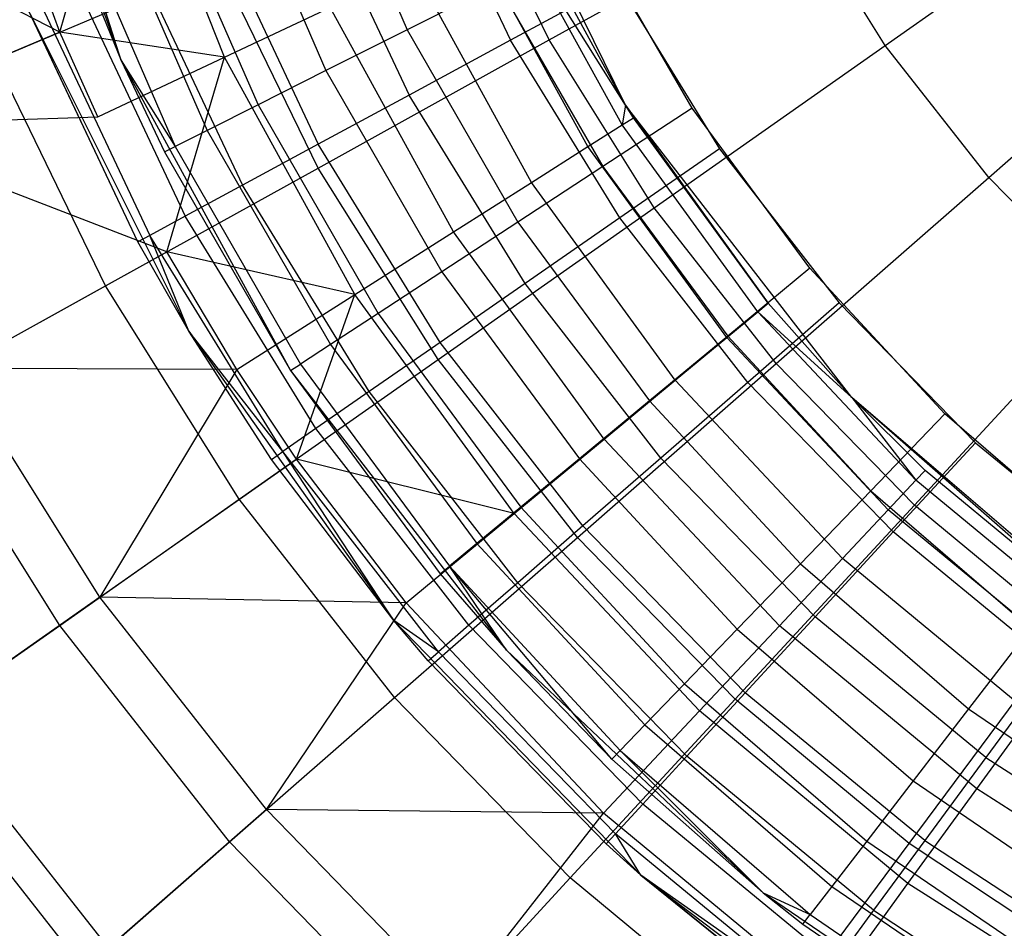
# Model space of a CAD drawing. Extents: x 0.1 to 16.1, y -3 to 3.
# Tile 6 of 65: x 6.1 to 7, y -1.6 to -0.8. Entities that reach past the tile are written whole.
import ezdxf

# ---------------------------------------------------------------- set-up
doc = ezdxf.new("R2010")
doc.units = 0
doc.header["$LTSCALE"] = 2.54
doc.layers.get('0').update_dxf_attribs({"color": 13, "linetype": 'CONTINUOUS'})

# ---------------------------------------------------------------- blocks, each defined once
blk = doc.blocks.new('DROPS_WOOD_D_PM_STL')
at = {"color": 0}
for p, q in [((6.08684, -0.53995, 9.533), (6.19585, -0.8451, 9.533)), ((6.08684, -0.53995, 9.533), (6.19585, -0.8451, 9.533)), ((6.65852, -0.88601, 10.16814), (6.50927, -0.58174, 10.16814)), ((6.65852, -0.88601, 10.16814), (6.50927, -0.58174, 10.16814)), ((6.1397, -0.81887, 7.68103), (6.19919, -0.61111, 7.86961)), ((6.1397, -0.81887, 7.68103), (6.19919, -0.61111, 7.86961)), ((6.29061, -0.84202, 7.86961), (6.19919, -0.61111, 7.86961)), ((6.29061, -0.84202, 7.86961), (6.19919, -0.61111, 7.86961)), ((6.37688, -0.63002, 15.92943), (6.45813, -0.81674, 15.92943)), ((6.37688, -0.63002, 15.92943), (6.45813, -0.81674, 15.92943)), ((6.1397, -0.81887, 7.68103), (6.07705, -0.6508, 7.68103)), ((6.1397, -0.81887, 7.68103), (6.07705, -0.6508, 7.68103)), ((6.29864, -0.65896, 15.87701), (6.38362, -0.85427, 15.87701)), ((6.29864, -0.65896, 15.87701), (6.38362, -0.85427, 15.87701)), ((6.47136, -0.65336, 16.02047), (6.553, -0.82636, 16.02047)), ((6.47136, -0.65336, 16.02047), (6.553, -0.82636, 16.02047)), ((6.58848, -0.82619, 2.65023), (6.50911, -0.66297, 2.65023)), ((6.58848, -0.82619, 2.65023), (6.50911, -0.66297, 2.65023)), ((6.1397, -0.81887, 7.68103), (5.85256, -0.67164, 7.36522)), ((6.1397, -0.81887, 7.68103), (5.85256, -0.67164, 7.36522)), ((6.89676, -0.83112, 2.50087), (7.12025, -0.67414, 2.37903)), ((6.89676, -0.83112, 2.50087), (7.12025, -0.67414, 2.37903)), ((6.2333, -0.68313, 15.80734), (6.3214, -0.8856, 15.80734)), ((6.2333, -0.68313, 15.80734), (6.3214, -0.8856, 15.80734)), ((6.37345, -0.69313, 15.98349), (6.46006, -0.87666, 15.98349)), ((6.37345, -0.69313, 15.98349), (6.46006, -0.87666, 15.98349)), ((6.18413, -0.70132, 15.72391), (6.27458, -0.90918, 15.72391)), ((6.18413, -0.70132, 15.72391), (6.27458, -0.90918, 15.72391)), ((6.58848, -0.82619, 2.65023), (6.81512, -0.70064, 2.50087)), ((6.58848, -0.82619, 2.65023), (6.81512, -0.70064, 2.50087)), ((6.89676, -0.83112, 2.50087), (6.81512, -0.70064, 2.50087)), ((6.89676, -0.83112, 2.50087), (6.81512, -0.70064, 2.50087)), ((6.19585, -0.8451, 15.533), (6.15361, -0.71261, 15.63091)), ((6.15361, -0.71261, 15.63091), (6.24551, -0.92382, 15.63091)), ((6.19585, -0.8451, 15.533), (6.15361, -0.71261, 15.63091)), ((6.15361, -0.71261, 15.63091), (6.24551, -0.92382, 15.63091)), ((6.65852, -0.88601, 8.95559), (6.56441, -0.71318, 8.95559)), ((6.65852, -0.88601, 10.16814), (6.56441, -0.71318, 8.95559)), ((6.65852, -0.88601, 8.95559), (6.56441, -0.71318, 8.95559)), ((6.65852, -0.88601, 10.16814), (6.56441, -0.71318, 8.95559)), ((6.14326, -0.71644, 15.533), (6.19585, -0.8451, 9.533)), ((6.14326, -0.71644, 15.533), (6.19585, -0.8451, 9.533)), ((6.14326, -0.71644, 15.533), (6.19585, -0.8451, 15.533)), ((6.14326, -0.71644, 15.533), (6.19585, -0.8451, 15.533)), ((6.65852, -0.88601, 8.95559), (6.5532, -0.71846, 8.72777)), ((6.65529, -0.90415, 8.72777), (6.5532, -0.71846, 8.72777)), ((6.65529, -0.90415, 8.72777), (6.5532, -0.71846, 8.72777)), ((6.65852, -0.88601, 8.95559), (6.5532, -0.71846, 8.72777)), ((6.28561, -0.72881, 15.92392), (6.37668, -0.92178, 15.92392)), ((6.28561, -0.72881, 15.92392), (6.37668, -0.92178, 15.92392)), ((6.7196, -0.88878, 15.973), (6.62864, -0.73088, 15.973)), ((6.7196, -0.88878, 15.973), (6.62864, -0.73088, 15.973)), ((6.62402, -0.924, 8.50264), (6.51969, -0.73423, 8.50264)), ((6.62402, -0.924, 8.50264), (6.51969, -0.73423, 8.50264)), ((6.08048, -0.84386, 3.02487), (6.28587, -0.75718, 2.82552)), ((6.08048, -0.84386, 3.02487), (6.28587, -0.75718, 2.82552)), ((6.21226, -0.7586, 15.84475), (6.30705, -0.95946, 15.84475)), ((6.21226, -0.7586, 15.84475), (6.30705, -0.95946, 15.84475)), ((6.37652, -0.9436, 2.82552), (6.28587, -0.75718, 2.82552)), ((6.37652, -0.9436, 2.82552), (6.28587, -0.75718, 2.82552)), ((6.57231, -0.95681, 8.28286), (6.46428, -0.7603, 8.28286)), ((6.57231, -0.95681, 8.28286), (6.46428, -0.7603, 8.28286)), ((6.54119, -0.77492, 15.96197), (6.45813, -0.81674, 15.92943)), ((6.54119, -0.77492, 15.96197), (6.45813, -0.81674, 15.92943)), ((6.54119, -0.77492, 15.96197), (6.63763, -0.94234, 15.96197)), ((6.54119, -0.77492, 15.96197), (6.63763, -0.94234, 15.96197)), ((6.65085, -0.77341, 16.033), (6.553, -0.82636, 16.02047)), ((6.65085, -0.77341, 16.033), (6.553, -0.82636, 16.02047)), ((6.65085, -0.77341, 16.033), (6.74461, -0.92593, 16.033)), ((6.65085, -0.77341, 16.033), (6.74461, -0.92593, 16.033)), ((6.99181, -0.95218, 2.50087), (7.19735, -0.77233, 2.37903)), ((6.99181, -0.95218, 2.50087), (7.19735, -0.77233, 2.37903)), ((6.15707, -0.78101, 15.74994), (6.25466, -0.98781, 15.74994)), ((6.15707, -0.78101, 15.74994), (6.25466, -0.98781, 15.74994)), ((6.21111, -1.01138, 15.533), (6.1112, -0.79965, 15.533)), ((6.21111, -1.01138, 15.533), (6.1112, -0.79965, 15.533)), ((6.21111, -1.01138, 15.533), (6.11227, -0.80229, 9.533)), ((6.11227, -0.80229, 9.533), (6.2578, -1.09326, 9.533)), ((6.21111, -1.01138, 15.533), (6.11227, -0.80229, 9.533)), ((6.11227, -0.80229, 9.533), (6.2578, -1.09326, 9.533)), ((6.12281, -0.79493, 15.64426), (6.22214, -1.00541, 15.64426)), ((6.12281, -0.79493, 15.64426), (6.22214, -1.00541, 15.64426)), ((6.29061, -0.84202, 7.86961), (6.38762, -0.79638, 8.07101)), ((6.29061, -0.84202, 7.86961), (6.38762, -0.79638, 8.07101)), ((6.50077, -1.00221, 8.07101), (6.38762, -0.79638, 8.07101)), ((6.50077, -1.00221, 8.07101), (6.38762, -0.79638, 8.07101)), ((6.1397, -0.81887, 7.68103), (5.93657, -0.9046, 7.36522)), ((6.1397, -0.81887, 7.68103), (5.93657, -0.9046, 7.36522)), ((6.29061, -0.84202, 7.86961), (6.1397, -0.81887, 7.68103)), ((6.17442, -0.8967, 7.68103), (6.1397, -0.81887, 7.68103)), ((6.29061, -0.84202, 7.86961), (6.1397, -0.81887, 7.68103)), ((6.17442, -0.8967, 7.68103), (6.1397, -0.81887, 7.68103)), ((6.45813, -0.81674, 15.92943), (6.38362, -0.85427, 15.87701)), ((6.45813, -0.81674, 15.92943), (6.38362, -0.85427, 15.87701)), ((6.45813, -0.81674, 15.92943), (6.55978, -0.9932, 15.92943)), ((6.45813, -0.81674, 15.92943), (6.55978, -0.9932, 15.92943)), ((6.37652, -0.9436, 2.82552), (6.58848, -0.82619, 2.65023)), ((6.37652, -0.9436, 2.82552), (6.58848, -0.82619, 2.65023)), ((6.553, -0.82636, 16.02047), (6.46006, -0.87666, 15.98349)), ((6.553, -0.82636, 16.02047), (6.46006, -0.87666, 15.98349)), ((6.65317, -0.98933, 16.02047), (6.553, -0.82636, 16.02047)), ((6.65317, -0.98933, 16.02047), (6.553, -0.82636, 16.02047)), ((6.68475, -0.98004, 2.65023), (6.58848, -0.82619, 2.65023)), ((6.68475, -0.98004, 2.65023), (6.58848, -0.82619, 2.65023)), ((6.68475, -0.98004, 2.65023), (6.89676, -0.83112, 2.50087)), ((6.68475, -0.98004, 2.65023), (6.89676, -0.83112, 2.50087)), ((6.99181, -0.95218, 2.50087), (6.89676, -0.83112, 2.50087)), ((6.99181, -0.95218, 2.50087), (6.89676, -0.83112, 2.50087)), ((6.1815, -1.05162, 3.02487), (6.08048, -0.84386, 3.02487)), ((6.1815, -1.05162, 3.02487), (6.08048, -0.84386, 3.02487)), ((6.17442, -0.8967, 7.68103), (6.29061, -0.84202, 7.86961)), ((6.17442, -0.8967, 7.68103), (6.29061, -0.84202, 7.86961)), ((6.19585, -0.8451, 9.533), (6.35125, -1.12944, 9.533)), ((6.19585, -0.8451, 9.533), (6.23566, -0.92878, 15.533)), ((6.19585, -0.8451, 9.533), (6.35125, -1.12944, 9.533)), ((6.19585, -0.8451, 15.533), (6.19585, -0.8451, 9.533)), ((6.19585, -0.8451, 15.533), (6.19585, -0.8451, 9.533)), ((6.19585, -0.8451, 15.533), (6.23566, -0.92878, 15.533)), ((6.19585, -0.8451, 9.533), (6.23566, -0.92878, 15.533)), ((6.19585, -0.8451, 15.533), (6.23566, -0.92878, 15.533)), ((6.19585, -0.8451, 15.533), (6.24551, -0.92382, 15.63091)), ((6.19585, -0.8451, 15.533), (6.24551, -0.92382, 15.63091)), ((6.23773, -1.02047, 7.68103), (6.29061, -0.84202, 7.86961)), ((6.23773, -1.02047, 7.68103), (6.29061, -0.84202, 7.86961)), ((6.41026, -1.05965, 7.86961), (6.29061, -0.84202, 7.86961)), ((6.41026, -1.05965, 7.86961), (6.29061, -0.84202, 7.86961)), ((6.38362, -0.85427, 15.87701), (6.3214, -0.8856, 15.80734)), ((6.38362, -0.85427, 15.87701), (6.3214, -0.8856, 15.80734)), ((6.38362, -0.85427, 15.87701), (6.48993, -1.03883, 15.87701)), ((6.38362, -0.85427, 15.87701), (6.48993, -1.03883, 15.87701)), ((6.46006, -0.87666, 15.98349), (6.37668, -0.92178, 15.92392)), ((6.46006, -0.87666, 15.98349), (6.37668, -0.92178, 15.92392)), ((6.56633, -1.04955, 15.98349), (6.46006, -0.87666, 15.98349)), ((6.56633, -1.04955, 15.98349), (6.46006, -0.87666, 15.98349)), ((6.3214, -0.8856, 15.80734), (6.27458, -0.90918, 15.72391)), ((6.3214, -0.8856, 15.80734), (6.27458, -0.90918, 15.72391)), ((6.3214, -0.8856, 15.80734), (6.43161, -1.07694, 15.80734)), ((6.3214, -0.8856, 15.80734), (6.43161, -1.07694, 15.80734)), ((6.7196, -0.88878, 15.973), (6.63763, -0.94234, 15.96197)), ((6.7196, -0.88878, 15.973), (6.63763, -0.94234, 15.96197)), ((6.65852, -0.88601, 8.95559), (6.65529, -0.90415, 8.72777)), ((6.65852, -0.88601, 8.95559), (6.65529, -0.90415, 8.72777)), ((6.66575, -0.89751, 8.95559), (6.65852, -0.88601, 8.95559)), ((6.65852, -0.88601, 10.16814), (6.78939, -1.06769, 8.95559)), ((6.65852, -0.88601, 10.16814), (6.66575, -0.89751, 8.95559)), ((6.65852, -0.88601, 8.95559), (6.65852, -0.88601, 10.16814)), ((6.86597, -1.15402, 10.16814), (6.65852, -0.88601, 10.16814)), ((6.65852, -0.88601, 10.16814), (6.78939, -1.06769, 8.95559)), ((6.65852, -0.88601, 10.16814), (6.66575, -0.89751, 8.95559)), ((6.65852, -0.88601, 8.95559), (6.65852, -0.88601, 10.16814)), ((6.66575, -0.89751, 8.95559), (6.65852, -0.88601, 8.95559)), ((6.86597, -1.15402, 10.16814), (6.65852, -0.88601, 10.16814)), ((6.82767, -1.03551, 15.973), (6.7196, -0.88878, 15.973)), ((6.82767, -1.03551, 15.973), (6.7196, -0.88878, 15.973)), ((5.93657, -0.9046, 7.36522), (6.17442, -0.8967, 7.68103)), ((5.93657, -0.9046, 7.36522), (6.17442, -0.8967, 7.68103)), ((6.65529, -0.90415, 8.72777), (6.66575, -0.89751, 8.95559)), ((6.65529, -0.90415, 8.72777), (6.66575, -0.89751, 8.95559)), ((6.78939, -1.06769, 8.95559), (6.66575, -0.89751, 8.95559)), ((6.78939, -1.06769, 8.95559), (6.66575, -0.89751, 8.95559)), ((6.23773, -1.02047, 7.68103), (5.93657, -0.9046, 7.36522)), ((6.23773, -1.02047, 7.68103), (5.93657, -0.9046, 7.36522)), ((6.27458, -0.90918, 15.72391), (6.24551, -0.92382, 15.63091)), ((6.27458, -0.90918, 15.72391), (6.24551, -0.92382, 15.63091)), ((6.27458, -0.90918, 15.72391), (6.38772, -1.10561, 15.72391)), ((6.27458, -0.90918, 15.72391), (6.38772, -1.10561, 15.72391)), ((6.62402, -0.924, 8.50264), (6.65529, -0.90415, 8.72777)), ((6.62402, -0.924, 8.50264), (6.65529, -0.90415, 8.72777)), ((6.77984, -1.07559, 8.72777), (6.65529, -0.90415, 8.72777)), ((6.77984, -1.07559, 8.72777), (6.65529, -0.90415, 8.72777)), ((6.23566, -0.92878, 15.533), (6.24551, -0.92382, 15.63091)), ((6.23566, -0.92878, 15.533), (6.24551, -0.92382, 15.63091)), ((6.23566, -0.92878, 15.533), (6.35125, -1.12944, 9.533)), ((6.23566, -0.92878, 15.533), (6.35125, -1.12944, 9.533)), ((6.23566, -0.92878, 15.533), (6.35125, -1.12944, 15.533)), ((6.23566, -0.92878, 15.533), (6.35125, -1.12944, 15.533)), ((6.24551, -0.92382, 15.63091), (6.36048, -1.12341, 15.63091)), ((6.24551, -0.92382, 15.63091), (6.36048, -1.12341, 15.63091)), ((6.37668, -0.92178, 15.92392), (6.30705, -0.95946, 15.84475)), ((6.37668, -0.92178, 15.92392), (6.30705, -0.95946, 15.84475)), ((6.48842, -1.10357, 15.92392), (6.37668, -0.92178, 15.92392)), ((6.48842, -1.10357, 15.92392), (6.37668, -0.92178, 15.92392)), ((6.57231, -0.95681, 8.28286), (6.62402, -0.924, 8.50264)), ((6.57231, -0.95681, 8.28286), (6.62402, -0.924, 8.50264)), ((6.7513, -1.09919, 8.50264), (6.62402, -0.924, 8.50264)), ((6.7513, -1.09919, 8.50264), (6.62402, -0.924, 8.50264)), ((6.74461, -0.92593, 16.033), (6.65317, -0.98933, 16.02047)), ((6.74461, -0.92593, 16.033), (6.65317, -0.98933, 16.02047)), ((6.74461, -0.92593, 16.033), (6.85457, -1.06722, 16.033)), ((6.74461, -0.92593, 16.033), (6.85457, -1.06722, 16.033)), ((6.1815, -1.05162, 3.02487), (6.37652, -0.9436, 2.82552)), ((6.1815, -1.05162, 3.02487), (6.37652, -0.9436, 2.82552)), ((6.48647, -1.11932, 2.82552), (6.37652, -0.9436, 2.82552)), ((6.48647, -1.11932, 2.82552), (6.37652, -0.9436, 2.82552)), ((6.63763, -0.94234, 15.96197), (6.55978, -0.9932, 15.92943)), ((6.63763, -0.94234, 15.96197), (6.55978, -0.9932, 15.92943)), ((6.63763, -0.94234, 15.96197), (6.75221, -1.0979, 15.96197)), ((6.63763, -0.94234, 15.96197), (6.75221, -1.0979, 15.96197)), ((6.50077, -1.00221, 8.07101), (6.57231, -0.95681, 8.28286)), ((6.50077, -1.00221, 8.07101), (6.57231, -0.95681, 8.28286)), ((6.70412, -1.13823, 8.28286), (6.57231, -0.95681, 8.28286)), ((6.70412, -1.13823, 8.28286), (6.57231, -0.95681, 8.28286)), ((6.79682, -1.1228, 2.65023), (6.99181, -0.95218, 2.50087)), ((6.79682, -1.1228, 2.65023), (6.99181, -0.95218, 2.50087)), ((7.09919, -1.06246, 2.50087), (6.99181, -0.95218, 2.50087)), ((7.09919, -1.06246, 2.50087), (6.99181, -0.95218, 2.50087)), ((6.30705, -0.95946, 15.84475), (6.25466, -0.98781, 15.74994)), ((6.30705, -0.95946, 15.84475), (6.25466, -0.98781, 15.74994)), ((6.42336, -1.14868, 15.84475), (6.30705, -0.95946, 15.84475)), ((6.42336, -1.14868, 15.84475), (6.30705, -0.95946, 15.84475)), ((6.48647, -1.11932, 2.82552), (6.68475, -0.98004, 2.65023)), ((6.48647, -1.11932, 2.82552), (6.68475, -0.98004, 2.65023)), ((6.79682, -1.1228, 2.65023), (6.68475, -0.98004, 2.65023)), ((6.79682, -1.1228, 2.65023), (6.68475, -0.98004, 2.65023)), ((6.25466, -0.98781, 15.74994), (6.22214, -1.00541, 15.64426)), ((6.25466, -0.98781, 15.74994), (6.22214, -1.00541, 15.64426)), ((6.37441, -1.18262, 15.74994), (6.25466, -0.98781, 15.74994)), ((6.37441, -1.18262, 15.74994), (6.25466, -0.98781, 15.74994)), ((6.55978, -0.9932, 15.92943), (6.48993, -1.03883, 15.87701)), ((6.55978, -0.9932, 15.92943), (6.48993, -1.03883, 15.87701)), ((6.55978, -0.9932, 15.92943), (6.68054, -1.15717, 15.92943)), ((6.55978, -0.9932, 15.92943), (6.68054, -1.15717, 15.92943)), ((6.65317, -0.98933, 16.02047), (6.56633, -1.04955, 15.98349)), ((6.65317, -0.98933, 16.02047), (6.56633, -1.04955, 15.98349)), ((6.77067, -1.14029, 16.02047), (6.65317, -0.98933, 16.02047)), ((6.77067, -1.14029, 16.02047), (6.65317, -0.98933, 16.02047)), ((6.41026, -1.05965, 7.86961), (6.50077, -1.00221, 8.07101)), ((6.41026, -1.05965, 7.86961), (6.50077, -1.00221, 8.07101)), ((6.63884, -1.19223, 8.07101), (6.50077, -1.00221, 8.07101)), ((6.63884, -1.19223, 8.07101), (6.50077, -1.00221, 8.07101)), ((6.22214, -1.00541, 15.64426), (6.21111, -1.01138, 15.533)), ((6.22214, -1.00541, 15.64426), (6.21111, -1.01138, 15.533)), ((6.2578, -1.09326, 9.533), (6.21111, -1.01138, 15.533)), ((6.2578, -1.09326, 15.533), (6.21111, -1.01138, 15.533)), ((6.2578, -1.09326, 9.533), (6.21111, -1.01138, 15.533)), ((6.2578, -1.09326, 15.533), (6.21111, -1.01138, 15.533)), ((6.2578, -1.09326, 15.533), (6.22214, -1.00541, 15.64426)), ((6.2578, -1.09326, 15.533), (6.22214, -1.00541, 15.64426)), ((6.34402, -1.20369, 15.64426), (6.22214, -1.00541, 15.64426)), ((6.34402, -1.20369, 15.64426), (6.22214, -1.00541, 15.64426)), ((6.04487, -1.12731, 7.36522), (6.23773, -1.02047, 7.68103)), ((6.04487, -1.12731, 7.36522), (6.23773, -1.02047, 7.68103)), ((6.30183, -1.12846, 7.68103), (6.23773, -1.02047, 7.68103)), ((6.41026, -1.05965, 7.86961), (6.23773, -1.02047, 7.68103)), ((6.41026, -1.05965, 7.86961), (6.23773, -1.02047, 7.68103)), ((6.30183, -1.12846, 7.68103), (6.23773, -1.02047, 7.68103)), ((6.82767, -1.03551, 15.973), (6.75221, -1.0979, 15.96197)), ((6.82767, -1.03551, 15.973), (6.75221, -1.0979, 15.96197)), ((6.95148, -1.16922, 15.973), (6.82767, -1.03551, 15.973)), ((6.95148, -1.16922, 15.973), (6.82767, -1.03551, 15.973)), ((6.48993, -1.03883, 15.87701), (6.43161, -1.07694, 15.80734)), ((6.48993, -1.03883, 15.87701), (6.43161, -1.07694, 15.80734)), ((6.48993, -1.03883, 15.87701), (6.61624, -1.21033, 15.87701)), ((6.48993, -1.03883, 15.87701), (6.61624, -1.21033, 15.87701)), ((6.00551, -1.1491, 3.24614), (6.1815, -1.05162, 3.02487)), ((6.00551, -1.1491, 3.24614), (6.1815, -1.05162, 3.02487)), ((6.30404, -1.24746, 3.02487), (6.1815, -1.05162, 3.02487)), ((6.30404, -1.24746, 3.02487), (6.1815, -1.05162, 3.02487)), ((6.56633, -1.04955, 15.98349), (6.48842, -1.10357, 15.92392)), ((6.56633, -1.04955, 15.98349), (6.48842, -1.10357, 15.92392)), ((6.69097, -1.20969, 15.98349), (6.56633, -1.04955, 15.98349)), ((6.69097, -1.20969, 15.98349), (6.56633, -1.04955, 15.98349)), ((6.30183, -1.12846, 7.68103), (6.41026, -1.05965, 7.86961)), ((6.30183, -1.12846, 7.68103), (6.41026, -1.05965, 7.86961)), ((6.35664, -1.21051, 7.68103), (6.41026, -1.05965, 7.86961)), ((6.35664, -1.21051, 7.68103), (6.41026, -1.05965, 7.86961)), ((6.55623, -1.26057, 7.86961), (6.41026, -1.05965, 7.86961)), ((6.55623, -1.26057, 7.86961), (6.41026, -1.05965, 7.86961)), ((6.92344, -1.25283, 2.65023), (7.09919, -1.06246, 2.50087)), ((6.92344, -1.25283, 2.65023), (7.09919, -1.06246, 2.50087)), ((6.85457, -1.06722, 16.033), (6.77067, -1.14029, 16.02047)), ((6.85457, -1.06722, 16.033), (6.77067, -1.14029, 16.02047)), ((6.77984, -1.07559, 8.72777), (6.78939, -1.06769, 8.95559)), ((6.77984, -1.07559, 8.72777), (6.78939, -1.06769, 8.95559)), ((6.86597, -1.15402, 8.95559), (6.78939, -1.06769, 8.95559)), ((6.86597, -1.15402, 10.16814), (6.78939, -1.06769, 8.95559)), ((6.86597, -1.15402, 10.16814), (6.78939, -1.06769, 8.95559)), ((6.86597, -1.15402, 8.95559), (6.78939, -1.06769, 8.95559)), ((6.85457, -1.06722, 16.033), (6.97941, -1.19555, 16.033)), ((6.85457, -1.06722, 16.033), (6.97941, -1.19555, 16.033)), ((6.43161, -1.07694, 15.80734), (6.38772, -1.10561, 15.72391)), ((6.43161, -1.07694, 15.80734), (6.38772, -1.10561, 15.72391)), ((6.43161, -1.07694, 15.80734), (6.56255, -1.25473, 15.80734)), ((6.43161, -1.07694, 15.80734), (6.56255, -1.25473, 15.80734)), ((6.7513, -1.09919, 8.50264), (6.77984, -1.07559, 8.72777)), ((6.7513, -1.09919, 8.50264), (6.77984, -1.07559, 8.72777)), ((6.9249, -1.23006, 8.72777), (6.77984, -1.07559, 8.72777)), ((6.86597, -1.15402, 8.95559), (6.77984, -1.07559, 8.72777)), ((6.9249, -1.23006, 8.72777), (6.77984, -1.07559, 8.72777)), ((6.86597, -1.15402, 8.95559), (6.77984, -1.07559, 8.72777)), ((6.33372, -1.21083, 15.533), (6.2578, -1.09326, 9.533)), ((6.2578, -1.09326, 9.533), (6.44604, -1.35861, 9.533)), ((6.33372, -1.21083, 15.533), (6.2578, -1.09326, 9.533)), ((6.33372, -1.21083, 15.533), (6.2578, -1.09326, 15.533)), ((6.2578, -1.09326, 15.533), (6.2578, -1.09326, 9.533)), ((6.2578, -1.09326, 15.533), (6.2578, -1.09326, 9.533)), ((6.2578, -1.09326, 9.533), (6.44604, -1.35861, 9.533)), ((6.33372, -1.21083, 15.533), (6.2578, -1.09326, 15.533)), ((6.34402, -1.20369, 15.64426), (6.2578, -1.09326, 15.533)), ((6.34402, -1.20369, 15.64426), (6.2578, -1.09326, 15.533)), ((6.75221, -1.0979, 15.96197), (6.68054, -1.15717, 15.92943)), ((6.75221, -1.0979, 15.96197), (6.68054, -1.15717, 15.92943)), ((6.70412, -1.13823, 8.28286), (6.7513, -1.09919, 8.50264)), ((6.70412, -1.13823, 8.28286), (6.7513, -1.09919, 8.50264)), ((6.89955, -1.25706, 8.50264), (6.7513, -1.09919, 8.50264)), ((6.89955, -1.25706, 8.50264), (6.7513, -1.09919, 8.50264)), ((6.75221, -1.0979, 15.96197), (6.88349, -1.23967, 15.96197)), ((6.75221, -1.0979, 15.96197), (6.88349, -1.23967, 15.96197)), ((6.38772, -1.10561, 15.72391), (6.36048, -1.12341, 15.63091)), ((6.38772, -1.10561, 15.72391), (6.36048, -1.12341, 15.63091)), ((6.38772, -1.10561, 15.72391), (6.52215, -1.28813, 15.72391)), ((6.38772, -1.10561, 15.72391), (6.52215, -1.28813, 15.72391)), ((6.48842, -1.10357, 15.92392), (6.42336, -1.14868, 15.84475)), ((6.48842, -1.10357, 15.92392), (6.42336, -1.14868, 15.84475)), ((6.61948, -1.27195, 15.92392), (6.48842, -1.10357, 15.92392)), ((6.61948, -1.27195, 15.92392), (6.48842, -1.10357, 15.92392)), ((6.30404, -1.24746, 3.02487), (6.48647, -1.11932, 2.82552)), ((6.30404, -1.24746, 3.02487), (6.48647, -1.11932, 2.82552)), ((6.61447, -1.28236, 2.82552), (6.48647, -1.11932, 2.82552)), ((6.61447, -1.28236, 2.82552), (6.48647, -1.11932, 2.82552)), ((6.17622, -1.33724, 7.36522), (6.04487, -1.12731, 7.36522)), ((6.30183, -1.12846, 7.68103), (6.04487, -1.12731, 7.36522)), ((6.30183, -1.12846, 7.68103), (6.04487, -1.12731, 7.36522)), ((6.17622, -1.33724, 7.36522), (6.04487, -1.12731, 7.36522)), ((6.30183, -1.12846, 7.68103), (6.17622, -1.33724, 7.36522)), ((6.30183, -1.12846, 7.68103), (6.17622, -1.33724, 7.36522)), ((6.35664, -1.21051, 7.68103), (6.30183, -1.12846, 7.68103)), ((6.35664, -1.21051, 7.68103), (6.30183, -1.12846, 7.68103)), ((6.35125, -1.12944, 15.533), (6.36048, -1.12341, 15.63091)), ((6.35125, -1.12944, 15.533), (6.36048, -1.12341, 15.63091)), ((6.36048, -1.12341, 15.63091), (6.49707, -1.30887, 15.63091)), ((6.36048, -1.12341, 15.63091), (6.49707, -1.30887, 15.63091)), ((6.61447, -1.28236, 2.82552), (6.79682, -1.1228, 2.65023)), ((6.61447, -1.28236, 2.82552), (6.79682, -1.1228, 2.65023)), ((6.92344, -1.25283, 2.65023), (6.79682, -1.1228, 2.65023)), ((6.92344, -1.25283, 2.65023), (6.79682, -1.1228, 2.65023)), ((6.35125, -1.12944, 9.533), (6.54921, -1.38597, 9.533)), ((6.35125, -1.12944, 9.533), (6.48857, -1.3159, 15.533)), ((6.35125, -1.12944, 9.533), (6.54921, -1.38597, 9.533)), ((6.35125, -1.12944, 15.533), (6.35125, -1.12944, 9.533)), ((6.35125, -1.12944, 15.533), (6.35125, -1.12944, 9.533)), ((6.35125, -1.12944, 15.533), (6.48857, -1.3159, 15.533)), ((6.35125, -1.12944, 9.533), (6.48857, -1.3159, 15.533)), ((6.35125, -1.12944, 15.533), (6.48857, -1.3159, 15.533)), ((6.63884, -1.19223, 8.07101), (6.70412, -1.13823, 8.28286)), ((6.63884, -1.19223, 8.07101), (6.70412, -1.13823, 8.28286)), ((6.77067, -1.14029, 16.02047), (6.69097, -1.20969, 15.98349)), ((6.77067, -1.14029, 16.02047), (6.69097, -1.20969, 15.98349)), ((6.85762, -1.3017, 8.28286), (6.70412, -1.13823, 8.28286)), ((6.85762, -1.3017, 8.28286), (6.70412, -1.13823, 8.28286)), ((6.77067, -1.14029, 16.02047), (6.90406, -1.2774, 16.02047)), ((6.77067, -1.14029, 16.02047), (6.90406, -1.2774, 16.02047)), ((6.13941, -1.3631, 3.24614), (6.00551, -1.1491, 3.24614)), ((6.13941, -1.3631, 3.24614), (6.00551, -1.1491, 3.24614)), ((6.42336, -1.14868, 15.84475), (6.37441, -1.18262, 15.74994)), ((6.42336, -1.14868, 15.84475), (6.37441, -1.18262, 15.74994)), ((6.55978, -1.32395, 15.84475), (6.42336, -1.14868, 15.84475)), ((6.55978, -1.32395, 15.84475), (6.42336, -1.14868, 15.84475)), ((6.93338, -1.22102, 8.95559), (6.86597, -1.15402, 8.95559)), ((6.86597, -1.15402, 8.95559), (6.9249, -1.23006, 8.72777)), ((6.86597, -1.15402, 8.95559), (6.9249, -1.23006, 8.72777)), ((6.93338, -1.22102, 8.95559), (6.86597, -1.15402, 8.95559)), ((6.93338, -1.22102, 8.95559), (6.86597, -1.15402, 10.16814)), ((6.86597, -1.15402, 8.95559), (6.86597, -1.15402, 10.16814)), ((7.09546, -1.3551, 8.95559), (6.86597, -1.15402, 10.16814)), ((7.12313, -1.37478, 10.16814), (6.86597, -1.15402, 10.16814)), ((6.93338, -1.22102, 8.95559), (6.86597, -1.15402, 10.16814)), ((7.09546, -1.3551, 8.95559), (6.86597, -1.15402, 10.16814)), ((6.86597, -1.15402, 8.95559), (6.86597, -1.15402, 10.16814)), ((7.12313, -1.37478, 10.16814), (6.86597, -1.15402, 10.16814)), ((6.68054, -1.15717, 15.92943), (6.61624, -1.21033, 15.87701)), ((6.68054, -1.15717, 15.92943), (6.61624, -1.21033, 15.87701)), ((6.68054, -1.15717, 15.92943), (6.8189, -1.30658, 15.92943)), ((6.68054, -1.15717, 15.92943), (6.8189, -1.30658, 15.92943)), ((6.95148, -1.16922, 15.973), (6.88349, -1.23967, 15.96197)), ((6.95148, -1.16922, 15.973), (6.88349, -1.23967, 15.96197)), ((7.08949, -1.28822, 15.973), (6.95148, -1.16922, 15.973)), ((7.08949, -1.28822, 15.973), (6.95148, -1.16922, 15.973)), ((6.37441, -1.18262, 15.74994), (6.34402, -1.20369, 15.64426)), ((6.37441, -1.18262, 15.74994), (6.34402, -1.20369, 15.64426)), ((6.51486, -1.36307, 15.74994), (6.37441, -1.18262, 15.74994)), ((6.51486, -1.36307, 15.74994), (6.37441, -1.18262, 15.74994)), ((6.55623, -1.26057, 7.86961), (6.63884, -1.19223, 8.07101)), ((6.55623, -1.26057, 7.86961), (6.63884, -1.19223, 8.07101)), ((6.79963, -1.36346, 8.07101), (6.63884, -1.19223, 8.07101)), ((6.79963, -1.36346, 8.07101), (6.63884, -1.19223, 8.07101)), ((6.97941, -1.19555, 16.033), (6.90406, -1.2774, 16.02047)), ((6.97941, -1.19555, 16.033), (6.90406, -1.2774, 16.02047)), ((6.97941, -1.19555, 16.033), (7.11761, -1.30936, 16.033)), ((6.97941, -1.19555, 16.033), (7.11761, -1.30936, 16.033)), ((6.33372, -1.21083, 15.533), (6.34402, -1.20369, 15.64426)), ((6.33372, -1.21083, 15.533), (6.34402, -1.20369, 15.64426)), ((6.44604, -1.35861, 15.533), (6.34402, -1.20369, 15.64426)), ((6.44604, -1.35861, 15.533), (6.34402, -1.20369, 15.64426)), ((6.48697, -1.38736, 15.64426), (6.34402, -1.20369, 15.64426)), ((6.48697, -1.38736, 15.64426), (6.34402, -1.20369, 15.64426)), ((6.69097, -1.20969, 15.98349), (6.61948, -1.27195, 15.92392)), ((6.69097, -1.20969, 15.98349), (6.61948, -1.27195, 15.92392)), ((6.69097, -1.20969, 15.98349), (6.83248, -1.35515, 15.98349)), ((6.69097, -1.20969, 15.98349), (6.83248, -1.35515, 15.98349)), ((6.17622, -1.33724, 7.36522), (6.35664, -1.21051, 7.68103)), ((6.17622, -1.33724, 7.36522), (6.35664, -1.21051, 7.68103)), ((6.44604, -1.35861, 9.533), (6.33372, -1.21083, 15.533)), ((6.44604, -1.35861, 15.533), (6.33372, -1.21083, 15.533)), ((6.44604, -1.35861, 9.533), (6.33372, -1.21083, 15.533)), ((6.44604, -1.35861, 15.533), (6.33372, -1.21083, 15.533)), ((6.55623, -1.26057, 7.86961), (6.35664, -1.21051, 7.68103)), ((6.45728, -1.34243, 7.68103), (6.35664, -1.21051, 7.68103)), ((6.45728, -1.34243, 7.68103), (6.35664, -1.21051, 7.68103)), ((6.55623, -1.26057, 7.86961), (6.35664, -1.21051, 7.68103)), ((6.61624, -1.21033, 15.87701), (6.56255, -1.25473, 15.80734)), ((6.61624, -1.21033, 15.87701), (6.56255, -1.25473, 15.80734)), ((6.61624, -1.21033, 15.87701), (6.76096, -1.36661, 15.87701)), ((6.61624, -1.21033, 15.87701), (6.76096, -1.36661, 15.87701)), ((6.9249, -1.23006, 8.72777), (6.93338, -1.22102, 8.95559)), ((6.9249, -1.23006, 8.72777), (6.93338, -1.22102, 8.95559)), ((7.09546, -1.3551, 8.95559), (6.93338, -1.22102, 8.95559)), ((7.09546, -1.3551, 8.95559), (6.93338, -1.22102, 8.95559)), ((6.89955, -1.25706, 8.50264), (6.9249, -1.23006, 8.72777)), ((6.89955, -1.25706, 8.50264), (6.9249, -1.23006, 8.72777)), ((7.08817, -1.36513, 8.72777), (6.9249, -1.23006, 8.72777)), ((7.08817, -1.36513, 8.72777), (6.9249, -1.23006, 8.72777)), ((6.88349, -1.23967, 15.96197), (6.8189, -1.30658, 15.92943)), ((6.88349, -1.23967, 15.96197), (6.8189, -1.30658, 15.92943)), ((6.88349, -1.23967, 15.96197), (7.02981, -1.36584, 15.96197)), ((6.88349, -1.23967, 15.96197), (7.02981, -1.36584, 15.96197)), ((6.13941, -1.3631, 3.24614), (6.30404, -1.24746, 3.02487)), ((6.13941, -1.3631, 3.24614), (6.30404, -1.24746, 3.02487)), ((6.4467, -1.42916, 3.02487), (6.30404, -1.24746, 3.02487)), ((6.4467, -1.42916, 3.02487), (6.30404, -1.24746, 3.02487)), ((6.56255, -1.25473, 15.80734), (6.52215, -1.28813, 15.72391)), ((6.56255, -1.25473, 15.80734), (6.52215, -1.28813, 15.72391)), ((6.56255, -1.25473, 15.80734), (6.71258, -1.41674, 15.80734)), ((6.56255, -1.25473, 15.80734), (6.71258, -1.41674, 15.80734)), ((6.75908, -1.43087, 2.82552), (6.92344, -1.25283, 2.65023)), ((6.75908, -1.43087, 2.82552), (6.92344, -1.25283, 2.65023)), ((7.06316, -1.36867, 2.65023), (6.92344, -1.25283, 2.65023)), ((7.06316, -1.36867, 2.65023), (6.92344, -1.25283, 2.65023)), ((6.45728, -1.34243, 7.68103), (6.55623, -1.26057, 7.86961)), ((6.45728, -1.34243, 7.68103), (6.55623, -1.26057, 7.86961)), ((6.72624, -1.44161, 7.86961), (6.55623, -1.26057, 7.86961)), ((6.72624, -1.44161, 7.86961), (6.55623, -1.26057, 7.86961)), ((6.85762, -1.3017, 8.28286), (6.89955, -1.25706, 8.50264)), ((6.85762, -1.3017, 8.28286), (6.89955, -1.25706, 8.50264)), ((7.0664, -1.39509, 8.50264), (6.89955, -1.25706, 8.50264)), ((7.0664, -1.39509, 8.50264), (6.89955, -1.25706, 8.50264)), ((6.61948, -1.27195, 15.92392), (6.55978, -1.32395, 15.84475)), ((6.61948, -1.27195, 15.92392), (6.55978, -1.32395, 15.84475)), ((6.61948, -1.27195, 15.92392), (6.76827, -1.4249, 15.92392)), ((6.61948, -1.27195, 15.92392), (6.76827, -1.4249, 15.92392)), ((6.4467, -1.42916, 3.02487), (6.61447, -1.28236, 2.82552)), ((6.4467, -1.42916, 3.02487), (6.61447, -1.28236, 2.82552)), ((6.75908, -1.43087, 2.82552), (6.61447, -1.28236, 2.82552)), ((6.75908, -1.43087, 2.82552), (6.61447, -1.28236, 2.82552)), ((6.90406, -1.2774, 16.02047), (6.83248, -1.35515, 15.98349)), ((6.90406, -1.2774, 16.02047), (6.83248, -1.35515, 15.98349)), ((7.05172, -1.39901, 16.02047), (6.90406, -1.2774, 16.02047)), ((7.05172, -1.39901, 16.02047), (6.90406, -1.2774, 16.02047)), ((6.52215, -1.28813, 15.72391), (6.49707, -1.30887, 15.63091)), ((6.52215, -1.28813, 15.72391), (6.49707, -1.30887, 15.63091)), ((6.52215, -1.28813, 15.72391), (6.67617, -1.45445, 15.72391)), ((6.52215, -1.28813, 15.72391), (6.67617, -1.45445, 15.72391)), ((6.48857, -1.3159, 15.533), (6.49707, -1.30887, 15.63091)), ((6.48857, -1.3159, 15.533), (6.49707, -1.30887, 15.63091)), ((6.64591, -1.48581, 15.533), (6.49707, -1.30887, 15.63091)), ((6.49707, -1.30887, 15.63091), (6.65357, -1.47787, 15.63091)), ((6.54921, -1.38597, 15.533), (6.49707, -1.30887, 15.63091)), ((6.64591, -1.48581, 15.533), (6.49707, -1.30887, 15.63091)), ((6.54921, -1.38597, 15.533), (6.49707, -1.30887, 15.63091)), ((6.49707, -1.30887, 15.63091), (6.65357, -1.47787, 15.63091)), ((6.8189, -1.30658, 15.92943), (6.76096, -1.36661, 15.87701)), ((6.8189, -1.30658, 15.92943), (6.76096, -1.36661, 15.87701)), ((6.79963, -1.36346, 8.07101), (6.85762, -1.3017, 8.28286)), ((6.79963, -1.36346, 8.07101), (6.85762, -1.3017, 8.28286)), ((6.8189, -1.30658, 15.92943), (6.97312, -1.43956, 15.92943)), ((6.8189, -1.30658, 15.92943), (6.97312, -1.43956, 15.92943)), ((7.03041, -1.44464, 8.28286), (6.85762, -1.3017, 8.28286)), ((7.03041, -1.44464, 8.28286), (6.85762, -1.3017, 8.28286)), ((6.48857, -1.3159, 15.533), (6.54921, -1.38597, 9.533)), ((6.48857, -1.3159, 15.533), (6.54921, -1.38597, 9.533)), ((6.48857, -1.3159, 15.533), (6.54921, -1.38597, 15.533)), ((6.48857, -1.3159, 15.533), (6.54921, -1.38597, 15.533)), ((6.55978, -1.32395, 15.84475), (6.51486, -1.36307, 15.74994)), ((6.55978, -1.32395, 15.84475), (6.51486, -1.36307, 15.74994)), ((6.55978, -1.32395, 15.84475), (6.71465, -1.48315, 15.84475)), ((6.55978, -1.32395, 15.84475), (6.71465, -1.48315, 15.84475)), ((6.17622, -1.33724, 7.36522), (6.01851, -1.44802, 7.03176)), ((6.17622, -1.33724, 7.36522), (6.01851, -1.44802, 7.03176)), ((6.32915, -1.53203, 7.36522), (6.17622, -1.33724, 7.36522)), ((6.32915, -1.53203, 7.36522), (6.17622, -1.33724, 7.36522)), ((6.45728, -1.34243, 7.68103), (6.17622, -1.33724, 7.36522)), ((6.45728, -1.34243, 7.68103), (6.17622, -1.33724, 7.36522)), ((6.32915, -1.53203, 7.36522), (6.45728, -1.34243, 7.68103)), ((6.32915, -1.53203, 7.36522), (6.45728, -1.34243, 7.68103)), ((6.63833, -1.53522, 7.68103), (6.45728, -1.34243, 7.68103)), ((6.63833, -1.53522, 7.68103), (6.45728, -1.34243, 7.68103)), ((5.99433, -1.465, 3.48698), (6.13941, -1.3631, 3.24614)), ((5.99433, -1.465, 3.48698), (6.13941, -1.3631, 3.24614)), ((6.29529, -1.56165, 3.24614), (6.13941, -1.3631, 3.24614)), ((6.29529, -1.56165, 3.24614), (6.13941, -1.3631, 3.24614)), ((6.47752, -1.39559, 15.533), (6.44604, -1.35861, 9.533)), ((6.44604, -1.35861, 9.533), (6.67258, -1.59211, 9.533)), ((6.47752, -1.39559, 15.533), (6.44604, -1.35861, 9.533)), ((6.47752, -1.39559, 15.533), (6.44604, -1.35861, 15.533)), ((6.44604, -1.35861, 15.533), (6.44604, -1.35861, 9.533)), ((6.44604, -1.35861, 15.533), (6.44604, -1.35861, 9.533)), ((6.44604, -1.35861, 9.533), (6.67258, -1.59211, 9.533)), ((6.47752, -1.39559, 15.533), (6.44604, -1.35861, 15.533)), ((6.48697, -1.38736, 15.64426), (6.44604, -1.35861, 15.533)), ((6.48697, -1.38736, 15.64426), (6.44604, -1.35861, 15.533)), ((6.51486, -1.36307, 15.74994), (6.48697, -1.38736, 15.64426)), ((6.51486, -1.36307, 15.74994), (6.48697, -1.38736, 15.64426)), ((6.51486, -1.36307, 15.74994), (6.6743, -1.52698, 15.74994)), ((6.51486, -1.36307, 15.74994), (6.6743, -1.52698, 15.74994)), ((6.72624, -1.44161, 7.86961), (6.79963, -1.36346, 8.07101)), ((6.72624, -1.44161, 7.86961), (6.79963, -1.36346, 8.07101)), ((6.83248, -1.35515, 15.98349), (6.76827, -1.4249, 15.92392)), ((6.83248, -1.35515, 15.98349), (6.76827, -1.4249, 15.92392)), ((6.98061, -1.51318, 8.07101), (6.79963, -1.36346, 8.07101)), ((6.98061, -1.51318, 8.07101), (6.79963, -1.36346, 8.07101)), ((6.98913, -1.48417, 15.98349), (6.83248, -1.35515, 15.98349)), ((6.98913, -1.48417, 15.98349), (6.83248, -1.35515, 15.98349)), ((6.76096, -1.36661, 15.87701), (6.71258, -1.41674, 15.80734)), ((6.76096, -1.36661, 15.87701), (6.71258, -1.41674, 15.80734)), ((6.76096, -1.36661, 15.87701), (6.92227, -1.5057, 15.87701)), ((6.76096, -1.36661, 15.87701), (6.92227, -1.5057, 15.87701)), ((6.91866, -1.56317, 2.82552), (7.06316, -1.36867, 2.65023)), ((6.91866, -1.56317, 2.82552), (7.06316, -1.36867, 2.65023)), ((7.02981, -1.36584, 15.96197), (6.97312, -1.43956, 15.92943)), ((7.02981, -1.36584, 15.96197), (6.97312, -1.43956, 15.92943)), ((6.47752, -1.39559, 15.533), (6.48697, -1.38736, 15.64426)), ((6.47752, -1.39559, 15.533), (6.48697, -1.38736, 15.64426)), ((6.48697, -1.38736, 15.64426), (6.64926, -1.55418, 15.64426)), ((6.48697, -1.38736, 15.64426), (6.64926, -1.55418, 15.64426)), ((6.54921, -1.38597, 9.533), (6.78487, -1.60838, 9.533)), ((6.54921, -1.38597, 9.533), (6.64591, -1.48581, 15.533)), ((6.54921, -1.38597, 9.533), (6.78487, -1.60838, 9.533)), ((6.54921, -1.38597, 15.533), (6.54921, -1.38597, 9.533)), ((6.54921, -1.38597, 15.533), (6.54921, -1.38597, 9.533)), ((6.54921, -1.38597, 15.533), (6.64591, -1.48581, 15.533)), ((6.54921, -1.38597, 9.533), (6.64591, -1.48581, 15.533)), ((6.54921, -1.38597, 15.533), (6.64591, -1.48581, 15.533)), ((6.64077, -1.56341, 15.533), (6.47752, -1.39559, 15.533)), ((6.64077, -1.56341, 15.533), (6.47752, -1.39559, 15.533)), ((7.05172, -1.39901, 16.02047), (6.98913, -1.48417, 15.98349)), ((7.05172, -1.39901, 16.02047), (6.98913, -1.48417, 15.98349)), ((6.71258, -1.41674, 15.80734), (6.67617, -1.45445, 15.72391)), ((6.71258, -1.41674, 15.80734), (6.67617, -1.45445, 15.72391)), ((6.71258, -1.41674, 15.80734), (6.8798, -1.56093, 15.80734)), ((6.71258, -1.41674, 15.80734), (6.8798, -1.56093, 15.80734)), ((6.76827, -1.4249, 15.92392), (6.71465, -1.48315, 15.84475)), ((6.76827, -1.4249, 15.92392), (6.71465, -1.48315, 15.84475)), ((6.93298, -1.56056, 15.92392), (6.76827, -1.4249, 15.92392)), ((6.93298, -1.56056, 15.92392), (6.76827, -1.4249, 15.92392)), ((6.29529, -1.56165, 3.24614), (6.4467, -1.42916, 3.02487)), ((6.29529, -1.56165, 3.24614), (6.4467, -1.42916, 3.02487)), ((6.60786, -1.59468, 3.02487), (6.4467, -1.42916, 3.02487)), ((6.60786, -1.59468, 3.02487), (6.4467, -1.42916, 3.02487)), ((6.60786, -1.59468, 3.02487), (6.75908, -1.43087, 2.82552)), ((6.60786, -1.59468, 3.02487), (6.75908, -1.43087, 2.82552)), ((6.91866, -1.56317, 2.82552), (6.75908, -1.43087, 2.82552)), ((6.91866, -1.56317, 2.82552), (6.75908, -1.43087, 2.82552)), ((6.63833, -1.53522, 7.68103), (6.72624, -1.44161, 7.86961)), ((6.63833, -1.53522, 7.68103), (6.72624, -1.44161, 7.86961)), ((6.9176, -1.59991, 7.86961), (6.72624, -1.44161, 7.86961)), ((6.9176, -1.59991, 7.86961), (6.72624, -1.44161, 7.86961)), ((6.97312, -1.43956, 15.92943), (6.92227, -1.5057, 15.87701)), ((6.97312, -1.43956, 15.92943), (6.92227, -1.5057, 15.87701)), ((6.97312, -1.43956, 15.92943), (7.14126, -1.55444, 15.92943)), ((6.97312, -1.43956, 15.92943), (7.14126, -1.55444, 15.92943)), ((6.98061, -1.51318, 8.07101), (7.03041, -1.44464, 8.28286)), ((6.98061, -1.51318, 8.07101), (7.03041, -1.44464, 8.28286)), ((6.18411, -1.65894, 7.03176), (6.01851, -1.44802, 7.03176)), ((6.18411, -1.65894, 7.03176), (6.01851, -1.44802, 7.03176)), ((6.67617, -1.45445, 15.72391), (6.65357, -1.47787, 15.63091)), ((6.67617, -1.45445, 15.72391), (6.65357, -1.47787, 15.63091)), ((6.67617, -1.45445, 15.72391), (6.84785, -1.60249, 15.72391)), ((6.67617, -1.45445, 15.72391), (6.84785, -1.60249, 15.72391)), ((6.16187, -1.6784, 3.48698), (5.99433, -1.465, 3.48698)), ((6.16187, -1.6784, 3.48698), (5.99433, -1.465, 3.48698)), ((6.64591, -1.48581, 15.533), (6.65357, -1.47787, 15.63091)), ((6.64591, -1.48581, 15.533), (6.65357, -1.47787, 15.63091)), ((6.78487, -1.60838, 15.533), (6.65357, -1.47787, 15.63091)), ((6.65357, -1.47787, 15.63091), (6.82801, -1.62829, 15.63091)), ((6.78487, -1.60838, 15.533), (6.65357, -1.47787, 15.63091)), ((6.65357, -1.47787, 15.63091), (6.82801, -1.62829, 15.63091)), ((6.64591, -1.48581, 15.533), (6.78487, -1.60838, 9.533)), ((6.64591, -1.48581, 15.533), (6.78487, -1.60838, 9.533)), ((6.64591, -1.48581, 15.533), (6.78487, -1.60838, 15.533)), ((6.64591, -1.48581, 15.533), (6.78487, -1.60838, 15.533)), ((6.71465, -1.48315, 15.84475), (6.6743, -1.52698, 15.74994)), ((6.71465, -1.48315, 15.84475), (6.6743, -1.52698, 15.74994)), ((6.8861, -1.62435, 15.84475), (6.71465, -1.48315, 15.84475)), ((6.8861, -1.62435, 15.84475), (6.71465, -1.48315, 15.84475)), ((6.98913, -1.48417, 15.98349), (6.93298, -1.56056, 15.92392)), ((6.98913, -1.48417, 15.98349), (6.93298, -1.56056, 15.92392)), ((6.98913, -1.48417, 15.98349), (7.15902, -1.59516, 15.98349)), ((6.98913, -1.48417, 15.98349), (7.15902, -1.59516, 15.98349)), ((6.92227, -1.5057, 15.87701), (6.8798, -1.56093, 15.80734)), ((6.92227, -1.5057, 15.87701), (6.8798, -1.56093, 15.80734)), ((6.92227, -1.5057, 15.87701), (7.09813, -1.62586, 15.87701)), ((6.92227, -1.5057, 15.87701), (7.09813, -1.62586, 15.87701)), ((6.9176, -1.59991, 7.86961), (6.98061, -1.51318, 8.07101)), ((6.9176, -1.59991, 7.86961), (6.98061, -1.51318, 8.07101)), ((7.17893, -1.63904, 8.07101), (6.98061, -1.51318, 8.07101)), ((7.17893, -1.63904, 8.07101), (6.98061, -1.51318, 8.07101)), ((6.32915, -1.53203, 7.36522), (6.18411, -1.65894, 7.03176)), ((6.32915, -1.53203, 7.36522), (6.18411, -1.65894, 7.03176)), ((6.50191, -1.70945, 7.36522), (6.32915, -1.53203, 7.36522)), ((6.63833, -1.53522, 7.68103), (6.32915, -1.53203, 7.36522)), ((6.50191, -1.70945, 7.36522), (6.32915, -1.53203, 7.36522)), ((6.63833, -1.53522, 7.68103), (6.32915, -1.53203, 7.36522)), ((6.50191, -1.70945, 7.36522), (6.63833, -1.53522, 7.68103)), ((6.50191, -1.70945, 7.36522), (6.63833, -1.53522, 7.68103)), ((6.84211, -1.70381, 7.68103), (6.63833, -1.53522, 7.68103)), ((6.84211, -1.70381, 7.68103), (6.63833, -1.53522, 7.68103)), ((6.6743, -1.52698, 15.74994), (6.64926, -1.55418, 15.64426)), ((6.6743, -1.52698, 15.74994), (6.64926, -1.55418, 15.64426)), ((6.85082, -1.67235, 15.74994), (6.6743, -1.52698, 15.74994)), ((6.85082, -1.67235, 15.74994), (6.6743, -1.52698, 15.74994)), ((6.16187, -1.6784, 3.48698), (6.29529, -1.56165, 3.24614)), ((6.16187, -1.6784, 3.48698), (6.29529, -1.56165, 3.24614)), ((6.47139, -1.7425, 3.24614), (6.29529, -1.56165, 3.24614)), ((6.47139, -1.7425, 3.24614), (6.29529, -1.56165, 3.24614)), ((6.64926, -1.55418, 15.64426), (6.64077, -1.56341, 15.533)), ((6.64926, -1.55418, 15.64426), (6.64077, -1.56341, 15.533)), ((6.67258, -1.59211, 15.533), (6.64926, -1.55418, 15.64426)), ((6.67258, -1.59211, 15.533), (6.64926, -1.55418, 15.64426)), ((6.82892, -1.70214, 15.64426), (6.64926, -1.55418, 15.64426)), ((6.82892, -1.70214, 15.64426), (6.64926, -1.55418, 15.64426)), ((6.8798, -1.56093, 15.80734), (6.84785, -1.60249, 15.72391)), ((6.8798, -1.56093, 15.80734), (6.84785, -1.60249, 15.72391)), ((6.8798, -1.56093, 15.80734), (7.06212, -1.6855, 15.80734)), ((6.8798, -1.56093, 15.80734), (7.06212, -1.6855, 15.80734)), ((6.93298, -1.56056, 15.92392), (6.8861, -1.62435, 15.84475)), ((6.93298, -1.56056, 15.92392), (6.8861, -1.62435, 15.84475)), ((6.93298, -1.56056, 15.92392), (7.11162, -1.67727, 15.92392)), ((6.93298, -1.56056, 15.92392), (7.11162, -1.67727, 15.92392)), ((6.67258, -1.59211, 15.533), (6.64077, -1.56341, 15.533)), ((6.64077, -1.56341, 15.533), (6.67258, -1.59211, 9.533)), ((6.64077, -1.56341, 15.533), (6.67258, -1.59211, 9.533)), ((6.67258, -1.59211, 15.533), (6.64077, -1.56341, 15.533)), ((6.78571, -1.74212, 3.02487), (6.91866, -1.56317, 2.82552)), ((6.78571, -1.74212, 3.02487), (6.91866, -1.56317, 2.82552)), ((7.09139, -1.67776, 2.82552), (6.91866, -1.56317, 2.82552)), ((7.09139, -1.67776, 2.82552), (6.91866, -1.56317, 2.82552)), ((6.47139, -1.7425, 3.24614), (6.60786, -1.59468, 3.02487)), ((6.47139, -1.7425, 3.24614), (6.60786, -1.59468, 3.02487)), ((6.78571, -1.74212, 3.02487), (6.60786, -1.59468, 3.02487)), ((6.78571, -1.74212, 3.02487), (6.60786, -1.59468, 3.02487)), ((6.67258, -1.59211, 9.533), (6.67258, -1.59211, 15.533)), ((6.67258, -1.59211, 9.533), (6.67258, -1.59211, 15.533)), ((6.67258, -1.59211, 9.533), (6.82149, -1.71224, 15.533)), ((6.82149, -1.71224, 15.533), (6.67258, -1.59211, 15.533)), ((6.67258, -1.59211, 9.533), (6.82149, -1.71224, 15.533)), ((6.67258, -1.59211, 9.533), (6.93211, -1.78829, 9.533)), ((6.67258, -1.59211, 9.533), (6.93211, -1.78829, 9.533)), ((6.82149, -1.71224, 15.533), (6.67258, -1.59211, 15.533)), ((6.82892, -1.70214, 15.64426), (6.67258, -1.59211, 15.533)), ((6.82892, -1.70214, 15.64426), (6.67258, -1.59211, 15.533)), ((6.84785, -1.60249, 15.72391), (6.82801, -1.62829, 15.63091)), ((6.84785, -1.60249, 15.72391), (6.82801, -1.62829, 15.63091)), ((6.84211, -1.70381, 7.68103), (6.9176, -1.59991, 7.86961)), ((6.84211, -1.70381, 7.68103), (6.9176, -1.59991, 7.86961)), ((6.84785, -1.60249, 15.72391), (7.03502, -1.73037, 15.72391)), ((6.84785, -1.60249, 15.72391), (7.03502, -1.73037, 15.72391)), ((7.12728, -1.73298, 7.86961), (6.9176, -1.59991, 7.86961)), ((7.12728, -1.73298, 7.86961), (6.9176, -1.59991, 7.86961)), ((6.78487, -1.60838, 9.533), (7.05242, -1.79118, 9.533)), ((6.78487, -1.60838, 9.533), (7.05242, -1.79118, 9.533)), ((6.78487, -1.60838, 9.533), (6.82129, -1.63703, 15.533)), ((6.78487, -1.60838, 15.533), (6.78487, -1.60838, 9.533)), ((6.78487, -1.60838, 15.533), (6.78487, -1.60838, 9.533)), ((6.78487, -1.60838, 15.533), (6.82129, -1.63703, 15.533)), ((6.78487, -1.60838, 9.533), (6.82129, -1.63703, 15.533)), ((6.78487, -1.60838, 15.533), (6.82129, -1.63703, 15.533)), ((6.78487, -1.60838, 15.533), (6.82801, -1.62829, 15.63091)), ((6.78487, -1.60838, 15.533), (6.82801, -1.62829, 15.63091)), ((6.8861, -1.62435, 15.84475), (6.85082, -1.67235, 15.74994)), ((6.8861, -1.62435, 15.84475), (6.85082, -1.67235, 15.74994)), ((6.8861, -1.62435, 15.84475), (7.07203, -1.74583, 15.84475)), ((6.8861, -1.62435, 15.84475), (7.07203, -1.74583, 15.84475)), ((6.82129, -1.63703, 15.533), (6.82801, -1.62829, 15.63091)), ((6.82129, -1.63703, 15.533), (6.82801, -1.62829, 15.63091)), ((6.82801, -1.62829, 15.63091), (7.01819, -1.75822, 15.63091)), ((6.82801, -1.62829, 15.63091), (7.01819, -1.75822, 15.63091)), ((6.82129, -1.63703, 15.533), (7.01249, -1.76767, 15.533)), ((6.82129, -1.63703, 15.533), (7.01249, -1.76767, 15.533))]:
    blk.add_line(p, q, dxfattribs=at)

msp = doc.modelspace()

# ---------------------------------------------------------------- block references
at = {"color": 250}
msp.add_blockref('DROPS_WOOD_D_PM_STL', (0, 0), dxfattribs=at)

doc.saveas('drawing.dxf')
